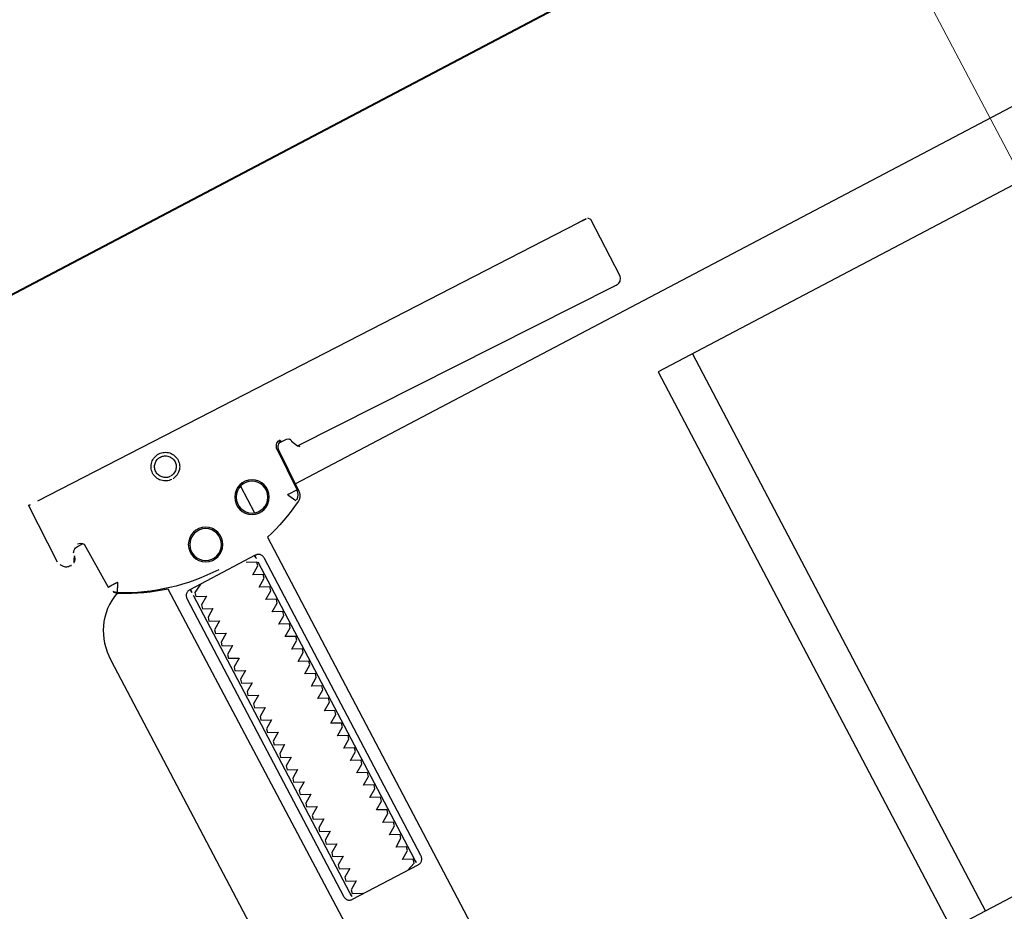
# Model space of a CAD drawing. Header units: metres. Extents: x 7408630 to 7411134, y 5569633 to 5570339.
# Tile 211 of 256: x 7410507.119 to 7410507.26, y 5569911.256 to 5569911.383. Entities that reach past the tile are written whole.
import ezdxf
from ezdxf.enums import TextEntityAlignment as Align

# ---------------------------------------------------------------- set-up
doc = ezdxf.new("R2010")
doc.units = ezdxf.units.M
doc.header["$MEASUREMENT"] = 0
doc.linetypes.add('HIDDEN', pattern=[9.524999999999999, 6.35, -3.175])
doc.layers.add('0-wypos-sanitarne', color=1, linetype='Continuous')
for name, color, linetype, lineweight in [('Istn-cienka', 4, 'Continuous', 9), ('OPIS POM NOWE', 140, 'Continuous', 5), ('Opis_pom', 9, 'Continuous', 18), ('Sciany', 2, 'Continuous', 40)]:
    doc.layers.add(name, color=color, linetype=linetype, lineweight=lineweight)
doc.styles.add('ARIAL', font='tahoma.ttf')

# ---------------------------------------------------------------- blocks, each defined once
blk = doc.blocks.new('99400_TOP')
for points in [[(0.1642372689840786, 0.1559621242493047), (0.1632736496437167, 0.1559528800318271), (0.1630435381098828, 0.1559236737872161), (0.162826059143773, 0.1558421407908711), (0.1626241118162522, 0.1557064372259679), (0.1626483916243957, 0.1557497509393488), (0.1625865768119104, 0.1555515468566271), (0.1625669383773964, 0.1553450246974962, -0.1574318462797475), (0.1623839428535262, 0.1547584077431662), (0.1621006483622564, 0.1543570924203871, -0.241147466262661), (0.1612932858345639, 0.1539338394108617), (0.1115022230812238, 0.1534561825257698), (0.1113368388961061, 0.1534548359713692), (0.1111889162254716, 0.1534541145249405), (0.1110723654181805, 0.1534541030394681), (0.1109378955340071, 0.1534570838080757), (0.1107790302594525, 0.1534793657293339), (0.1106189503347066, 0.1535293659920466), (0.1104692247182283, 0.1536054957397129), (0.1103339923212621, 0.1537060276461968), (0.1102177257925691, 0.1538274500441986), (0.1101232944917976, 0.1539670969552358), (0.1100537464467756, 0.1541201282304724), (0.1100107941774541, 0.1542831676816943), (0.1099957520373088, 0.1544504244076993), (0.1099484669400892, 0.163445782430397), (0.1102251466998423, 0.1638377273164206)], [(0.196474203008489, 0.156581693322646), (0.1962610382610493, 0.1565562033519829), (0.1960458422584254, 0.1564806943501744), (0.1958501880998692, 0.1563513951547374), (0.1956574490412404, 0.1561404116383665, 0.1322312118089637), (0.1955147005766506, 0.1556406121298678), (0.1954635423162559, 0.1490875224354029)], [(0.197680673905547, 0.1552832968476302, 0.4153364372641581), (0.1986940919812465, 0.1542930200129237)], [(0.1988485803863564, 0.1542954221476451), (0.1989777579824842, 0.1542984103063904), (0.1991257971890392, 0.1543104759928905), (0.1992680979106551, 0.1543424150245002), (0.1994052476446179, 0.1543952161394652), (0.1995335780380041, 0.1544676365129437), (0.1996495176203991, 0.1545579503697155), (0.1997513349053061, 0.1546646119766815), (0.2000730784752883, 0.1551156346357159, 0.1584813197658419), (0.2002560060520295, 0.1557062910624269)], [(0.180312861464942, 0.1439259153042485, 0.1257130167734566), (0.1946644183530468, 0.1477392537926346, 0.1214387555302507), (0.1951890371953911, 0.1482294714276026, -0.2621187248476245), (0.2000015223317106, 0.1396802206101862), (0.2000015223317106, 0.05968022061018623, -0.414213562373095), (0.1900015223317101, 0.04968022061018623), (0.187516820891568, 0.04968022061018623, 0.405518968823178), (0.1880019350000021, 0.05017999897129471), (0.1880019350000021, 0.05087999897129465, 0.414213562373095), (0.1875019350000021, 0.05137999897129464), (0.1725019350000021, 0.05137999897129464, 0.414213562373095), (0.1720019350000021, 0.05087999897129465), (0.1720019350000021, 0.05017999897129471, 0.4055189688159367), (0.1724870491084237, 0.04968022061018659, 0.001664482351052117), (0.1599349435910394, 0.04967999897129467)], [(0.1720018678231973, 0.07231715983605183), (0.1720018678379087, 0.06851732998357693, 0.4142135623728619), (0.1722018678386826, 0.06831732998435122), (0.1846190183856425, 0.0683173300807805), (0.1878018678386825, 0.06831733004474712, 0.4142135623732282), (0.1880018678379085, 0.06851733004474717), (0.1880018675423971, 0.1448466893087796), (0.1888489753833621, 0.145098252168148), (0.1896882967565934, 0.145374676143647), (0.1905190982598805, 0.1456757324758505), (0.1913406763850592, 0.146001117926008), (0.1921523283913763, 0.1463505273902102), (0.1929533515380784, 0.1467236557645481), (0.1937430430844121, 0.1471201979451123), (0.1945592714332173, 0.1475620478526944), (0.1946451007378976, 0.1476168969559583), (0.1947280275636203, 0.1476784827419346), (0.1948076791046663, 0.1477465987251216), (0.1948833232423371, 0.1478211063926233), (0.1949541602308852, 0.1479015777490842), (0.1950189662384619, 0.1479867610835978)], [(0.1764747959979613, 0.09331733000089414, 0.1828355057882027), (0.17636514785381, 0.09340682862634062), (0.1751477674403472, 0.09381415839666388, 0.05005514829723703), (0.175001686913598, 0.09407570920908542), (0.1750016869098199, 0.094358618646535, 0.05005512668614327), (0.1751477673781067, 0.09462016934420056), (0.1763651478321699, 0.09502749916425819, 0.7198969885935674), (0.176365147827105, 0.09540682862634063), (0.1751477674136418, 0.09581415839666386, 0.05005514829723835), (0.1750016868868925, 0.09607570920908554), (0.1750016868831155, 0.09635861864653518, 0.05005512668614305), (0.1751477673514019, 0.09662016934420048), (0.1763651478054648, 0.09702749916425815, 0.7198969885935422), (0.1763651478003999, 0.0974068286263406), (0.1751477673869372, 0.09781415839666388, 0.05005514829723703), (0.1750016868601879, 0.09807570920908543), (0.1750016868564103, 0.098358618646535, 0.05005512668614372), (0.1751477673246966, 0.09862016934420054), (0.1763651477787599, 0.09902749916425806, 0.7198969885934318), (0.1763651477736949, 0.09940682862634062), (0.1751477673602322, 0.09981415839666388, 0.05005514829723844), (0.1750016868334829, 0.1000757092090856), (0.1750016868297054, 0.1003586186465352, 0.05005512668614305), (0.1751477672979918, 0.1006201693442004), (0.1763651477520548, 0.1010274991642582, 0.7198969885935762), (0.1763651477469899, 0.1014068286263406), (0.1751477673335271, 0.1018141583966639, 0.05005514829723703), (0.1750016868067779, 0.1020757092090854), (0.1750016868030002, 0.102358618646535, 0.05005512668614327), (0.175147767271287, 0.1026201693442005), (0.1763651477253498, 0.1030274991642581, 0.7198969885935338), (0.1763651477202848, 0.1034068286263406), (0.1751477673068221, 0.1038141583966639, 0.05005514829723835), (0.1750016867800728, 0.1040757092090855), (0.1750016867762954, 0.1043586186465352, 0.05005512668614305), (0.1751477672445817, 0.1046201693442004), (0.1763651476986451, 0.1050274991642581, 0.7198969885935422), (0.1763651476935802, 0.1054068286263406), (0.175147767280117, 0.1058141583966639, 0.05005514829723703), (0.1750016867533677, 0.1060757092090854), (0.1750016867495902, 0.106358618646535, 0.05005512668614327), (0.1751477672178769, 0.1066201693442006), (0.1763651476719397, 0.1070274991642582, 0.7198969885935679), (0.1763651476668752, 0.1074068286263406), (0.175147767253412, 0.1078141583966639, 0.05005514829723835), (0.1750016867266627, 0.1080757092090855), (0.1750016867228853, 0.1083586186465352, 0.05005512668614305), (0.1751477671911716, 0.1086201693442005), (0.1763651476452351, 0.1090274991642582, 0.7198969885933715), (0.1763651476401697, 0.1094068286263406), (0.1751477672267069, 0.1098141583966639, 0.05005514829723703), (0.1750016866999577, 0.1100757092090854), (0.1750016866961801, 0.110358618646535, 0.05005512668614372), (0.1751477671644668, 0.1106201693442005), (0.1763651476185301, 0.1110274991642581, 0.7198969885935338), (0.1763651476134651, 0.1114068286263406), (0.1751477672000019, 0.1118141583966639, 0.05005514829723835), (0.1750016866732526, 0.1120757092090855), (0.1750016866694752, 0.1123586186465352, 0.05005512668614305), (0.175147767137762, 0.1126201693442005), (0.1763651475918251, 0.1130274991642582, 0.7198969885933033), (0.1763651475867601, 0.1134068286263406), (0.1751477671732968, 0.1138141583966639, 0.05005514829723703), (0.1750016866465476, 0.1140757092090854), (0.17500168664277, 0.114358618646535, 0.05005512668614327), (0.1751477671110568, 0.1146201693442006), (0.17636514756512, 0.1150274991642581, 0.7198969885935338), (0.176365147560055, 0.1154068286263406), (0.1751477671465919, 0.1158141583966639, 0.05005514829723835), (0.1750016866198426, 0.1160757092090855), (0.1750016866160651, 0.1163586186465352, 0.05005512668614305), (0.175147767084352, 0.1166201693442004), (0.1763651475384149, 0.1170274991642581, 0.7198969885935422), (0.17636514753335, 0.1174068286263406), (0.1751477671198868, 0.1178141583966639, 0.05005514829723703), (0.1750016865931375, 0.1180757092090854), (0.1750016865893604, 0.118358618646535, 0.05005512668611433), (0.175147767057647, 0.1186201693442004), (0.1763651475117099, 0.1190274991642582, 0.7198969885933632), (0.1763651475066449, 0.1194068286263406), (0.1751477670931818, 0.1198141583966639, 0.05005514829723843), (0.1750016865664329, 0.1200757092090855), (0.175001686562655, 0.1203586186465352, 0.05005512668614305), (0.1751477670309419, 0.1206201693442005), (0.1763651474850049, 0.1210274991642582, 0.7198969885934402), (0.1763651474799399, 0.1214068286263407), (0.1751477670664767, 0.1218141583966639, 0.05005514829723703), (0.1750016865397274, 0.1220757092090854), (0.1750016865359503, 0.122358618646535, 0.05005512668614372), (0.1751477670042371, 0.1226201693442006), (0.1763651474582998, 0.1230274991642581, 0.7198969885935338), (0.1763651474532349, 0.1234068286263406), (0.1751477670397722, 0.1238141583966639, 0.05005514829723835), (0.1750016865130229, 0.1240757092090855), (0.1750016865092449, 0.1243586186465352, 0.05005512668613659), (0.1751477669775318, 0.1246201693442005), (0.1763651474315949, 0.1250274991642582, 0.7198969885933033), (0.1763651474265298, 0.1254068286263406), (0.1751477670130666, 0.125814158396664, 0.05005514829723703), (0.1750016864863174, 0.1260757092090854), (0.1750016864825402, 0.126358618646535, 0.05005512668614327), (0.175147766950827, 0.1266201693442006), (0.1763651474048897, 0.1270274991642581, 0.7198969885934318), (0.1763651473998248, 0.1274068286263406), (0.1751477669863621, 0.127814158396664, 0.05005514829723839), (0.1750016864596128, 0.1280757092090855), (0.1750016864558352, 0.1283586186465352, 0.050055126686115), (0.1751477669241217, 0.1286201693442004), (0.1763651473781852, 0.1290274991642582, 0.719896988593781), (0.1763651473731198, 0.1294068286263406), (0.175147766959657, 0.129814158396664, 0.05005514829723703), (0.1750016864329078, 0.1300757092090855), (0.1750016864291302, 0.130358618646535, 0.05005512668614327), (0.1751477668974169, 0.1306201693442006), (0.1763651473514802, 0.1310274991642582, 0.7198969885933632), (0.1763651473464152, 0.1314068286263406), (0.1751477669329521, 0.131814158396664, 0.05005514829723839), (0.1750016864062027, 0.1320757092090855), (0.1750016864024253, 0.1323586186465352, 0.05005512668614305), (0.1751477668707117, 0.1326201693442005), (0.176365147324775, 0.1330274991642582, 0.7198969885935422), (0.1763651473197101, 0.1334068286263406), (0.1751477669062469, 0.1338141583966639, 0.05005514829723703), (0.1750016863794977, 0.1340757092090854), (0.1750016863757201, 0.134358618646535, 0.05005512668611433), (0.1751477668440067, 0.1346201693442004), (0.1763651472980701, 0.1350274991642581, 0.7198969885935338), (0.1763651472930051, 0.1354068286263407), (0.175147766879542, 0.1358141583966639, 0.05005514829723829), (0.1750016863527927, 0.1360757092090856), (0.1750016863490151, 0.1363586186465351, 0.05005512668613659), (0.1751477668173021, 0.1366201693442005), (0.176365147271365, 0.1370274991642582, 0.7198969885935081), (0.1763651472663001, 0.1374068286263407), (0.1751477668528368, 0.1378141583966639, 0.05005514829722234), (0.1750016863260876, 0.1380757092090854), (0.17500168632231, 0.138358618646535, 0.05005512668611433), (0.1751477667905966, 0.1386201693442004), (0.17636514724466, 0.1390274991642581, 0.7198969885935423), (0.1763651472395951, 0.1394068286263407), (0.1751477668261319, 0.1398141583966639, 0.05005514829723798), (0.1750016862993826, 0.1400757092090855), (0.1750016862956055, 0.1403586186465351, 0.05005512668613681), (0.175147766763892, 0.1406201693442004), (0.1763651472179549, 0.1410274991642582, 0.7198969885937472), (0.17636514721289, 0.1414068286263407), (0.1751477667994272, 0.1418141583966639, 0.05005514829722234), (0.1750016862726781, 0.1420757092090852), (0.1750016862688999, 0.1423586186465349, 0.05005512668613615), (0.1751477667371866, 0.1426201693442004), (0.1763651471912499, 0.1430274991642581, 0.4745941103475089), (0.1764747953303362, 0.1433173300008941)], [(0.1835285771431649, 0.143317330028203, 0.4745939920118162), (0.1836382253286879, 0.1430274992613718), (0.1848556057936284, 0.1426201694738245, 0.0500551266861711), (0.1850016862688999, 0.1423586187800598), (0.1850016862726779, 0.1420757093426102, 0.05005514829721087), (0.1848556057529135, 0.1418141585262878), (0.183638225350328, 0.1414068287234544, 0.7198969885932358), (0.183638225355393, 0.1410274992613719), (0.1848556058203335, 0.1406201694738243, 0.05005512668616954), (0.1850016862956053, 0.14035861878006), (0.1850016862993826, 0.1400757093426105, 0.05005514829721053), (0.1848556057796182, 0.1398141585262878), (0.1836382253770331, 0.1394068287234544, 0.7198969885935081), (0.183638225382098, 0.1390274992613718), (0.1848556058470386, 0.1386201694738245, 0.05005512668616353), (0.18500168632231, 0.1383586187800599), (0.1850016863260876, 0.1380757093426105, 0.05005514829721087), (0.1848556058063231, 0.1378141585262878), (0.1836382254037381, 0.1374068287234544, 0.7198969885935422), (0.1836382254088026, 0.1370274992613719), (0.1848556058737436, 0.1366201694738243, 0.05005512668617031), (0.1850016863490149, 0.1363586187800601), (0.1850016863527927, 0.1360757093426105, 0.05005514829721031), (0.1848556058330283, 0.1358141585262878), (0.1836382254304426, 0.1354068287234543, 0.7198969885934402), (0.1836382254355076, 0.1350274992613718), (0.1848556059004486, 0.1346201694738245, 0.05005512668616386), (0.1850016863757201, 0.1343586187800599), (0.1850016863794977, 0.1340757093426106, 0.05005514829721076), (0.1848556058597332, 0.1338141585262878), (0.1836382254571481, 0.1334068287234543, 0.7198969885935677), (0.1836382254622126, 0.1330274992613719), (0.1848556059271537, 0.1326201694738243, 0.05005512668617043), (0.185001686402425, 0.1323586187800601), (0.1850016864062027, 0.1320757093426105, 0.05005514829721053), (0.1848556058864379, 0.1318141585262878), (0.1836382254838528, 0.1314068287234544, 0.7198969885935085), (0.1836382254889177, 0.1310274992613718), (0.1848556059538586, 0.1306201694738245, 0.05005512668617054), (0.1850016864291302, 0.13035861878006), (0.1850016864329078, 0.1300757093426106, 0.05005514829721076), (0.1848556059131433, 0.1298141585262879), (0.1836382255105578, 0.1294068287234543, 0.7198969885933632), (0.1836382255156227, 0.1290274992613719), (0.1848556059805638, 0.1286201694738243, 0.05005512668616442), (0.1850016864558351, 0.1283586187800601), (0.1850016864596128, 0.1280757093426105, 0.05005514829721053), (0.184855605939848, 0.1278141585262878), (0.1836382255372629, 0.1274068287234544, 0.7198969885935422), (0.1836382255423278, 0.1270274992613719), (0.1848556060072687, 0.1266201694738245, 0.05005512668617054), (0.1850016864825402, 0.12635861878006), (0.1850016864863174, 0.1260757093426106, 0.05005514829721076), (0.1848556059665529, 0.125814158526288), (0.1836382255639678, 0.1254068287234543, 0.7198969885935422), (0.1836382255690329, 0.1250274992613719), (0.1848556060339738, 0.1246201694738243, 0.05005512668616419), (0.1850016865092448, 0.1243586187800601), (0.1850016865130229, 0.1240757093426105, 0.05005514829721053), (0.184855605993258, 0.1238141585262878), (0.183638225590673, 0.1234068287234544, 0.7198969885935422), (0.1836382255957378, 0.1230274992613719), (0.1848556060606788, 0.1226201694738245, 0.05005512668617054), (0.1850016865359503, 0.12235861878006), (0.1850016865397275, 0.1220757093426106, 0.05005514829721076), (0.184855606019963, 0.1218141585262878), (0.1836382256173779, 0.1214068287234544, 0.7198969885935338), (0.1836382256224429, 0.1210274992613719), (0.1848556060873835, 0.1206201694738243, 0.05005512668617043), (0.1850016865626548, 0.12035861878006), (0.185001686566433, 0.1200757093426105, 0.05005514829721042), (0.1848556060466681, 0.1198141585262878), (0.1836382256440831, 0.1194068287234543, 0.7198969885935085), (0.1836382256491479, 0.1190274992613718), (0.1848556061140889, 0.1186201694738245, 0.05005512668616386), (0.1850016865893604, 0.11835861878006), (0.1850016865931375, 0.1180757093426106, 0.05005514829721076), (0.184855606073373, 0.1178141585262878), (0.183638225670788, 0.1174068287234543, 0.7198969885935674), (0.183638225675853, 0.1170274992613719), (0.1848556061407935, 0.1166201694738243, 0.05005512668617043), (0.1850016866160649, 0.11635861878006), (0.1850016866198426, 0.1160757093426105, 0.05005514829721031), (0.1848556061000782, 0.1158141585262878), (0.1836382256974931, 0.1154068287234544, 0.7198969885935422), (0.183638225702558, 0.1150274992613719), (0.1848556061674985, 0.1146201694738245, 0.05005512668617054), (0.18500168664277, 0.11435861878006), (0.1850016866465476, 0.1140757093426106, 0.05005514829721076), (0.1848556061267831, 0.1138141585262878), (0.1836382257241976, 0.1134068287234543, 0.7198969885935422), (0.1836382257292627, 0.1130274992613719), (0.1848556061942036, 0.1126201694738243, 0.05005512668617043), (0.1850016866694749, 0.1123586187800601), (0.1850016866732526, 0.1120757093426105, 0.05005514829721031), (0.1848556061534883, 0.1118141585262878), (0.1836382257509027, 0.1114068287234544, 0.7198969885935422), (0.1836382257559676, 0.1110274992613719), (0.1848556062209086, 0.1106201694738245, 0.05005512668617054), (0.1850016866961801, 0.11035861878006), (0.1850016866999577, 0.1100757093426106, 0.05005514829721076), (0.1848556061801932, 0.1098141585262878), (0.1836382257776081, 0.1094068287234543, 0.7198969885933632), (0.1836382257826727, 0.1090274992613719), (0.1848556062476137, 0.1086201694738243, 0.05005512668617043), (0.185001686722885, 0.1083586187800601), (0.1850016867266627, 0.1080757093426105, 0.05005514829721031), (0.1848556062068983, 0.1078141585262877), (0.1836382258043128, 0.1074068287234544, 0.7198969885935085), (0.1836382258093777, 0.1070274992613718), (0.1848556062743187, 0.1066201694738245, 0.05005512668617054), (0.1850016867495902, 0.10635861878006), (0.1850016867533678, 0.1060757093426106, 0.05005514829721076), (0.1848556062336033, 0.1058141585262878), (0.1836382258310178, 0.1054068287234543, 0.7198969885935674), (0.1836382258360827, 0.1050274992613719), (0.1848556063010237, 0.1046201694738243, 0.05005512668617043), (0.1850016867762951, 0.1043586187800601), (0.1850016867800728, 0.1040757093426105, 0.05005514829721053), (0.1848556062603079, 0.1038141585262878), (0.1836382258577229, 0.1034068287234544, 0.7198969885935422), (0.1836382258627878, 0.1030274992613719), (0.1848556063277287, 0.1026201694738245, 0.05005512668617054), (0.1850016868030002, 0.10235861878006), (0.1850016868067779, 0.1020757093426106, 0.05005514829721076), (0.1848556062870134, 0.1018141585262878), (0.1836382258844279, 0.1014068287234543, 0.7198969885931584), (0.1836382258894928, 0.1010274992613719), (0.1848556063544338, 0.1006201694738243, 0.05005512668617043), (0.1850016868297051, 0.1003586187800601), (0.1850016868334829, 0.1000757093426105, 0.05005514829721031), (0.184855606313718, 0.09981415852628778), (0.1836382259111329, 0.09940682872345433, 0.7198969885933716), (0.1836382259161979, 0.09902749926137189), (0.1848556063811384, 0.0986201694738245, 0.05005512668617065), (0.1850016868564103, 0.09835861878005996), (0.1850016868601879, 0.09807570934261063, 0.05005514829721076), (0.1848556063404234, 0.09781415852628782), (0.183638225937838, 0.0974068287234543, 0.7198969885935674), (0.1836382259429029, 0.0970274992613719), (0.1848556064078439, 0.09662016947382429, 0.05005512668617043), (0.1850016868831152, 0.09635861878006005), (0.1850016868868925, 0.0960757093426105, 0.05005514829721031), (0.1848556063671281, 0.09581415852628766), (0.183638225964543, 0.09540682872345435, 0.7198969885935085), (0.1836382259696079, 0.09502749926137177), (0.1848556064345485, 0.09462016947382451, 0.05005512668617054), (0.1850016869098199, 0.09435861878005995), (0.185001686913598, 0.09407570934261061, 0.05005514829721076), (0.1848556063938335, 0.09381415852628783), (0.183638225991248, 0.0934068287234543, 0.1828356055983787), (0.18352857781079, 0.0933173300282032)]]:
    blk.add_lwpolyline(points, format="xyb")
for points in [[(0.1986390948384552, 0.1646989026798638), (0.1117342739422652, 0.1638652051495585)], [(0.2001297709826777, 0.1647002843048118), (0.2002560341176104, 0.1557064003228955)], [(0.1638577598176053, 0.1560678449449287), (0.1640908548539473, 0.1560227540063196), (0.1642507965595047, 0.1559550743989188), (0.1643976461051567, 0.1558597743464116), (0.1645262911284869, 0.1557396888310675), (0.1646315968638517, 0.1555991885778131), (0.1647109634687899, 0.1554420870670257), (0.1647613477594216, 0.1552737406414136), (0.164781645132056, 0.1550990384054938), (0.1649597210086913, 0.1485351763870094), (0.1649680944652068, 0.1484212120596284), (0.1649829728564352, 0.1483207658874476), (0.1650050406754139, 0.1482196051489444), (0.1650340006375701, 0.1481203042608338), (0.1650696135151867, 0.1480235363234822), (0.1651117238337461, 0.1479295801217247), (0.1651601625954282, 0.1478387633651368), (0.1652147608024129, 0.1477514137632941), (0.1652753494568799, 0.1476678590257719), (0.1653464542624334, 0.1475832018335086), (0.1654215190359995, 0.1475059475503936), (0.1655005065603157, 0.1474354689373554), (0.1655838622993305, 0.1473711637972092), (0.165670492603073, 0.1473133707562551), (0.165759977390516, 0.1472622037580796), (0.1665076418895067, 0.1468765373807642), (0.1672658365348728, 0.146512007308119), (0.1680339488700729, 0.1461688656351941), (0.1688113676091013, 0.1458473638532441), (0.1695974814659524, 0.1455477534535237), (0.1703916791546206, 0.1452702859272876), (0.1711933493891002, 0.1450152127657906), (0.1720018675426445, 0.1447827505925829), (0.1720018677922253, 0.08031715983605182)], [(0.1650997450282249, 0.1487050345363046), (0.1649208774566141, 0.1552963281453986), (0.1649013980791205, 0.1554669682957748), (0.1648532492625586, 0.1556317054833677), (0.1647773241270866, 0.15578592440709), (0.1646764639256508, 0.1559247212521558), (0.1645529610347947, 0.1560443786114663), (0.1644112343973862, 0.1561409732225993), (0.1642545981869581, 0.1562120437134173), (0.1640886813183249, 0.1562551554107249), (0.1639117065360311, 0.1562693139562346)], [(0.1975719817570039, 0.155726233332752), (0.1974890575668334, 0.1558612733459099), (0.1973859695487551, 0.1559816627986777), (0.1972651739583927, 0.1560843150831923), (0.197129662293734, 0.1561666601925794), (0.1969828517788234, 0.1562261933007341), (0.1968283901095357, 0.1562621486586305), (0.1966708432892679, 0.1562732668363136), (0.1957709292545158, 0.1562646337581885)], [(0.1720018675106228, 0.1530538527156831), (0.1720018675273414, 0.1487354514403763)], [(0.1649285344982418, 0.1496802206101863), (-0.1647679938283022, 0.1496802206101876)], [(0.1748331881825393, 0.1423173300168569), (0.1748331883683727, 0.0943173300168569)], [(0.185232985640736, 0.09431733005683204), (0.1852329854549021, 0.1423173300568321)], [(-0.1184726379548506, 0.0496799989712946), (-0.1184726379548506, 0.1396802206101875), (0.1115273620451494, 0.1396802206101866), (0.1115273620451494, 0.0496799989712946)], [(0.1060236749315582, 0.1396802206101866), (0.1060236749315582, 0.0496799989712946)], [(-0.159998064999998, 0.0466799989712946), (-0.159998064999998, 0.04967999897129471), (0.1600019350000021, 0.04967999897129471), (0.1600019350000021, 0.04667999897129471)]]:
    blk.add_lwpolyline(points)
for points in [[(0.1802429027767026, 0.1584770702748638), (0.1804434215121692, 0.1584888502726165), (0.1806418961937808, 0.1585202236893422), (0.1808364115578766, 0.158570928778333), (0.1810251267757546, 0.1586405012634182), (0.1812060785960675, 0.1587282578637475), (0.1813772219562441, 0.1588331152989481), (0.1815372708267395, 0.1589541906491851), (0.1816849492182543, 0.1590906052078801), (0.1818185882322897, 0.1592409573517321), (0.1819366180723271, 0.1594033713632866), (0.1820381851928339, 0.1595765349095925), (0.1821224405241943, 0.1597591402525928), (0.1821883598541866, 0.1599491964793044), (0.1822352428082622, 0.1601444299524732), (0.1822628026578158, 0.1603432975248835), (0.1822707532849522, 0.1605442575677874), (0.1822589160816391, 0.1607450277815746), (0.1822275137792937, 0.1609433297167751), (0.1821768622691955, 0.1611376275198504), (0.182107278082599, 0.1613263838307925), (0.1820195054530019, 0.161507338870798), (0.1819146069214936, 0.1616785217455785), (0.1817934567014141, 0.1618386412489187), (0.1816569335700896, 0.1619864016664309), (0.1815066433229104, 0.1621199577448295), (0.1813442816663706, 0.1622379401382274), (0.181171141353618, 0.1623394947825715), (0.1809885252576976, 0.1624237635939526), (0.1807984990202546, 0.1624897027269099), (0.180603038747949, 0.1625366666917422), (0.1804039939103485, 0.1625642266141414), (0.1802032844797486, 0.1625721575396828), (0.1800027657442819, 0.1625603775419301), (0.1798042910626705, 0.1625290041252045), (0.1796097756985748, 0.1624782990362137), (0.1794210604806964, 0.1624087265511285), (0.1792401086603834, 0.1623209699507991), (0.1790689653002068, 0.1622161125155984), (0.1789089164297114, 0.1620950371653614), (0.1787612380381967, 0.1619586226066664), (0.1786275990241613, 0.1618082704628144), (0.178509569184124, 0.1616458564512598), (0.1784080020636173, 0.161472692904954), (0.1783237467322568, 0.1612900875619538), (0.1782578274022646, 0.1611000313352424), (0.178210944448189, 0.1609047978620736), (0.1781833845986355, 0.1607059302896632), (0.178175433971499, 0.1605049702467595), (0.178187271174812, 0.1603042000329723), (0.1782186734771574, 0.1601058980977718), (0.1782693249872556, 0.1599116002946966), (0.178338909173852, 0.1597228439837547), (0.1784266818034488, 0.1595418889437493), (0.178531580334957, 0.159370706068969), (0.1786527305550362, 0.1592105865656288), (0.1787892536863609, 0.1590628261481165), (0.1789395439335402, 0.1589292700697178), (0.17910190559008, 0.1588112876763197), (0.1792750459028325, 0.1587097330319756), (0.1794576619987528, 0.1586254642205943), (0.1796476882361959, 0.1585595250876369), (0.1798431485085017, 0.1585125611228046), (0.1800421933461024, 0.1584850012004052)], [(0.1802350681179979, 0.1589683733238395), (0.1803868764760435, 0.1589772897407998), (0.1805368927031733, 0.1590009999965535), (0.180684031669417, 0.1590393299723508), (0.1808267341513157, 0.1590919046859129), (0.1809634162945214, 0.1591581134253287), (0.1810930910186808, 0.1592374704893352), (0.1812144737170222, 0.1593292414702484), (0.1813262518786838, 0.1594324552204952), (0.1814273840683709, 0.159546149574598), (0.1815168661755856, 0.1596691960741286), (0.181593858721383, 0.1598004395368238), (0.1816576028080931, 0.1599385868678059), (0.1817074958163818, 0.1600823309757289), (0.1817430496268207, 0.1602302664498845), (0.181763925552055, 0.160380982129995), (0.1817699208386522, 0.160533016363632), (0.1817609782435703, 0.1606849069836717), (0.1817371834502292, 0.1608351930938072), (0.1816987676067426, 0.1609824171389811), (0.1816460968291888, 0.1611251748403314), (0.1815796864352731, 0.1612620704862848), (0.1815001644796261, 0.1613918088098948), (0.1814083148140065, 0.1615131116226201), (0.1813049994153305, 0.1616248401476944), (0.1811912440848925, 0.1617258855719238), (0.1810681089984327, 0.1618153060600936), (0.1809369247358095, 0.1618921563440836), (0.1807989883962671, 0.161955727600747), (0.180655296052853, 0.1620055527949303), (0.1805074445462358, 0.1620410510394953), (0.1803570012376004, 0.1620618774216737), (0.1802050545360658, 0.1620678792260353), (0.180053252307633, 0.1620589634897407), (0.1799032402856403, 0.1620352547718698), (0.179756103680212, 0.1619969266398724), (0.1796134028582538, 0.1619443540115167), (0.1794767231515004, 0.1618781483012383), (0.1793470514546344, 0.1617987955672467), (0.1792256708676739, 0.1617070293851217), (0.1791138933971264, 0.1616038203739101), (0.1790127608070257, 0.1614901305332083), (0.1789232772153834, 0.1613670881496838), (0.1788462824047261, 0.1612358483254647), (0.178782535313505, 0.1610977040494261), (0.1787326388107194, 0.1609539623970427), (0.1786970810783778, 0.1608060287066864), (0.1786762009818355, 0.1606553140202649), (0.1786702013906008, 0.1605032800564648), (0.1786791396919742, 0.1603513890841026), (0.1787029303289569, 0.1602011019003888), (0.1787413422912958, 0.1600538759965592), (0.1787940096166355, 0.159911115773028), (0.1788604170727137, 0.1597742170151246), (0.1789399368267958, 0.1596444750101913), (0.1790317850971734, 0.1595231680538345), (0.1791351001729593, 0.1594114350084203), (0.1792488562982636, 0.1593103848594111), (0.1793719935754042, 0.1592209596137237), (0.1795031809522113, 0.1591441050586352), (0.1796411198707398, 0.1590805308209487), (0.1797848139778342, 0.1590307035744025), (0.1799326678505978, 0.1589952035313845), (0.1800831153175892, 0.158974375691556)], [(0.1658711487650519, 0.1475357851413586), (0.1658231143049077, 0.1475649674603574), (0.1657737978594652, 0.1475979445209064), (0.1657275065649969, 0.1476313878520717), (0.1656834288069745, 0.147665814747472), (0.1656313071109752, 0.1477101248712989), (0.1655808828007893, 0.147757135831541), (0.1655323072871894, 0.1478068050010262), (0.165485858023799, 0.147858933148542), (0.1654419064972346, 0.1479131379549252), (0.165400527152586, 0.1479693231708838), (0.1653617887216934, 0.1480273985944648), (0.1653257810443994, 0.1480872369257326), (0.1652926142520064, 0.1481486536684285), (0.1652623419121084, 0.1482115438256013), (0.1652350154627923, 0.148275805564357), (0.1652107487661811, 0.1483411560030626), (0.1651896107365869, 0.1484073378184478), (0.1651716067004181, 0.1484742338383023), (0.1651562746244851, 0.1485440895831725), (0.1651458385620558, 0.1486036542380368), (0.1651385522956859, 0.1486586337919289), (0.1651330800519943, 0.1487158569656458), (0.1651296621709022, 0.1487749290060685), (0.1651807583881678, 0.1487944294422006), (0.1664294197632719, 0.1488380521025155), (0.166484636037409, 0.1488405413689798), (0.1665420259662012, 0.1488405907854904), (0.166593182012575, 0.1488598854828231), (0.166641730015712, 0.148834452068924), (0.16661275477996, 0.1487862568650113), (0.1665815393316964, 0.1487398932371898), (0.1665552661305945, 0.1486870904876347), (0.1665255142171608, 0.1486337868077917), (0.1659423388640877, 0.1475444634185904)], [(0.1853307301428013, 0.1433173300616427), (0.185416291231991, 0.1433142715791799), (0.1855026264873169, 0.1433047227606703), (0.1855886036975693, 0.1432881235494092), (0.1856730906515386, 0.143263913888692), (0.1857549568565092, 0.143231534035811), (0.1858332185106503, 0.1431906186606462), (0.1859071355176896, 0.1431412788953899), (0.1859759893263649, 0.1430836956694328), (0.1860390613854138, 0.1430180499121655), (0.1860959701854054, 0.1429439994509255), (0.1861478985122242, 0.1428585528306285), (0.1861932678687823, 0.1427626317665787), (0.1862299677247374, 0.1426579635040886), (0.1862565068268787, 0.1425467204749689), (0.186272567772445, 0.1424320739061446), (0.1862779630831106, 0.1423173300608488), (0.1862779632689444, 0.09431733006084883), (0.1862725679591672, 0.09420258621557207), (0.1862565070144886, 0.09408793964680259), (0.1862299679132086, 0.0939766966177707), (0.186193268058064, 0.09387202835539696), (0.1861478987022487, 0.09377610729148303), (0.1860959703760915, 0.09369066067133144), (0.1860390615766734, 0.09361661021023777), (0.1859759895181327, 0.0935509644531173), (0.1859071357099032, 0.09349338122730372), (0.1858332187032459, 0.09344404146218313), (0.1857549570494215, 0.09340312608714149), (0.1856730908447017, 0.09337074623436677), (0.1855886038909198, 0.0933465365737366), (0.1855026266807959, 0.09332993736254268), (0.185416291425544, 0.09332038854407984), (0.1853307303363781, 0.09331733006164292), (0.1747479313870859, 0.09331733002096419), (0.1746614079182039, 0.09332038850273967), (0.1745740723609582, 0.09332993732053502), (0.1744870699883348, 0.093346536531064), (0.17440154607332, 0.09337074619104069), (0.174318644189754, 0.09340312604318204), (0.1742393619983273, 0.09344404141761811), (0.1741644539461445, 0.09349338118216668), (0.1740946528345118, 0.09355096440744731), (0.1740306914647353, 0.09361661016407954), (0.1739729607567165, 0.09369066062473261), (0.1739202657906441, 0.09377610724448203), (0.1738742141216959, 0.09387202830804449), (0.1738369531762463, 0.09397669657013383), (0.1738100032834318, 0.09408793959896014), (0.1737936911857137, 0.09420258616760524), (0.1737882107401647, 0.09431733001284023), (0.1737882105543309, 0.1423173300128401), (0.1737936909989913, 0.1424320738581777), (0.1738100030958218, 0.1425467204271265), (0.1738369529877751, 0.1426579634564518), (0.1738742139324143, 0.1427626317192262), (0.1739202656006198, 0.1428585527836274), (0.1739729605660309, 0.1429439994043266), (0.1740306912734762, 0.1430180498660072), (0.1740946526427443, 0.1430836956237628), (0.1741644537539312, 0.1431412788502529), (0.1742393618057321, 0.1431906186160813), (0.1743186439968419, 0.1432315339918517), (0.1744015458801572, 0.143263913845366), (0.1744870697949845, 0.1432881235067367), (0.1745740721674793, 0.1433047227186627), (0.1746614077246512, 0.14331427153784), (0.1747479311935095, 0.1433173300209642)]]:
    blk.add_lwpolyline(points, close=True)
blk.add_lwpolyline([(0.1954634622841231, 0.1490808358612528), (0.1954634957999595, 0.1490833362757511), (0.1954635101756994, 0.1490844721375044), (0.1954635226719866, 0.1490855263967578), (0.1954635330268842, 0.1490864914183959), (0.1954635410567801, 0.1490873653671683), (0.1954635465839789, 0.1490881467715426), (0.195463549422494, 0.1490888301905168), (0.1954635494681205, 0.1490894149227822), (0.1954635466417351, 0.1490899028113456), (0.1954635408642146, 0.1490902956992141), (0.1954635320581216, 0.1490905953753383), (0.1954635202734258, 0.1490908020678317), (0.1954634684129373, 0.1490909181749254), (0.1954634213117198, 0.1490906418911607), (0.1954633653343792, 0.1490901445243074), (0.1954633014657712, 0.1490894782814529), (0.1954632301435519, 0.1490886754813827), (0.1954631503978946, 0.149087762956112), (0.1954630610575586, 0.1490867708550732), (0.1954628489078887, 0.1490846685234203), (0.1954625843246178, 0.1490826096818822), (0.1954624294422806, 0.1490816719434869), (0.1954622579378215, 0.1490808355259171), (0.1954620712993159, 0.1490801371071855), (0.1954618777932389, 0.1490796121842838), (0.1954616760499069, 0.1490792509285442), (0.1954614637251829, 0.1490790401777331), (0.1954612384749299, 0.1490789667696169), (0.1954609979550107, 0.1490790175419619), (0.1954607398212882, 0.1490791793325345), (0.1954604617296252, 0.1490794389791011), (0.1954598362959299, 0.1490801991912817), (0.1954591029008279, 0.1490811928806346), (0.1954582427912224, 0.1490823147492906), (0.1954572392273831, 0.1490834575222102), (0.1954561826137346, 0.1490844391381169), (0.1954551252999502, 0.1490852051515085), (0.1954540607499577, 0.149085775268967), (0.1954529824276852, 0.1490861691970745), (0.1954518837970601, 0.1490864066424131), (0.1954507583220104, 0.1490865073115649), (0.195449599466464, 0.149086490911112), (0.1954484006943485, 0.1490863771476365), (0.195447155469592, 0.1490861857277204), (0.1954458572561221, 0.149085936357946), (0.1954430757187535, 0.1490853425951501), (0.1954415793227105, 0.1490850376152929), (0.1954400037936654, 0.1490847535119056), (0.1954383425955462, 0.1490845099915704), (0.1954365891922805, 0.1490843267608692), (0.1954346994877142, 0.1490842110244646), (0.1954325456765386, 0.1490841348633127), (0.1954313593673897, 0.1490841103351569), (0.1954300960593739, 0.1490840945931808), (0.1954287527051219, 0.1490840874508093), (0.195427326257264, 0.1490840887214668), (0.1954258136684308, 0.1490840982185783), (0.1954242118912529, 0.1490841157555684), (0.1954225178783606, 0.1490841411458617), (0.1954207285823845, 0.1490841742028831), (0.1954188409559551, 0.1490842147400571), (0.1954168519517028, 0.1490842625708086), (0.1954147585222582, 0.1490843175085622), (0.1954125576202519, 0.1490843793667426), (0.1954102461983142, 0.1490844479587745), (0.1954078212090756, 0.1490845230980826), (0.1954052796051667, 0.1490846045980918), (0.195402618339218, 0.1490846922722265), (0.1953998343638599, 0.1490847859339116), (0.195396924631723, 0.1490848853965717), (0.1953938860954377, 0.1490849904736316), (0.1953907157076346, 0.149085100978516), (0.1953766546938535, 0.1490855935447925), (0.1953727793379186, 0.1490857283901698), (0.1953687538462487, 0.1490858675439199), (0.1953645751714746, 0.1490860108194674), (0.1953602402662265, 0.149086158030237), (0.195355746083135, 0.1490863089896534), (0.1953510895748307, 0.1490864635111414), (0.1953462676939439, 0.1490866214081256), (0.1953412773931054, 0.1490867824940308), (0.1953361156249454, 0.1490869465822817), (0.1953307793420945, 0.1490871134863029), (0.1953252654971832, 0.1490872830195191), (0.195319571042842, 0.1490874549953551), (0.1953136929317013, 0.1490876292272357), (0.1953076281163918, 0.1490878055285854), (0.1953013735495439, 0.149087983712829), (0.1952949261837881, 0.1490881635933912), (0.1952882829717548, 0.1490883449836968), (0.1952814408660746, 0.1490885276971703), (0.195274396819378, 0.1490887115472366), (0.1952671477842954, 0.1490888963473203), (0.1952596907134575, 0.1490890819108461), (0.1952520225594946, 0.1490892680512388), (0.1952441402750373, 0.149089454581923), (0.195236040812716, 0.1490896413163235), (0.1952277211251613, 0.1490898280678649), (0.1952191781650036, 0.149090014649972), (0.1952104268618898, 0.1490902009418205), (0.1952015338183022, 0.1490903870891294), (0.1951925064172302, 0.1490905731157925), (0.1951833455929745, 0.1490907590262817), (0.1951740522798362, 0.1490909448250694), (0.1951646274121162, 0.1490911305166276), (0.1951550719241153, 0.1490913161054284), (0.1951453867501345, 0.149091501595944), (0.1951355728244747, 0.1490916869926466), (0.1951256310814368, 0.1490918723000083), (0.1951155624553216, 0.1490920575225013), (0.1951053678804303, 0.1490922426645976), (0.1950950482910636, 0.1490924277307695), (0.1950846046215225, 0.1490926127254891), (0.1950740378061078, 0.1490927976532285), (0.1950633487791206, 0.1490929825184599), (0.1950525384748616, 0.1490931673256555), (0.1950416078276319, 0.1490933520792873), (0.1950305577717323, 0.1490935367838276), (0.1950193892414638, 0.1490937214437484), (0.1950081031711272, 0.1490939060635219), (0.1949967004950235, 0.1490940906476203), (0.1949851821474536, 0.1490942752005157), (0.1949735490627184, 0.1490944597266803), (0.1949618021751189, 0.1490946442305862), (0.1949499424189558, 0.1490948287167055), (0.1949379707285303, 0.1490950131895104), (0.194925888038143, 0.1490951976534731), (0.1949136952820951, 0.1490953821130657), (0.1949013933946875, 0.1490955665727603), (0.1948889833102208, 0.1490957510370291), (0.1948764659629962, 0.1490959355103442), (0.1948638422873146, 0.1490961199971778), (0.1948511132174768, 0.149096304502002), (0.1948382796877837, 0.149096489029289), (0.1948253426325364, 0.1490966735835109), (0.1948123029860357, 0.1490968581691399), (0.1946931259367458, 0.1490985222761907), (0.1946400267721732, 0.1490992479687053), (0.1945870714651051, 0.1490999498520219), (0.1945606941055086, 0.1491002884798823), (0.1945344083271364, 0.1491006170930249), (0.1945082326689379, 0.1491009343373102), (0.1944821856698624, 0.1491012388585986), (0.1944562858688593, 0.1491015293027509), (0.194430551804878, 0.1491018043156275), (0.1944050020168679, 0.149102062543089), (0.1943796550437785, 0.1491023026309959), (0.194354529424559, 0.1491025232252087), (0.1943296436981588, 0.1491027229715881), (0.1943050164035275, 0.1491029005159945), (0.1942806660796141, 0.1491030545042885), (0.1942686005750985, 0.1491031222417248), (0.1942566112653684, 0.1491031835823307), (0.1942327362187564, 0.1491032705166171), (0.194220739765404, 0.1491033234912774), (0.1942086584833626, 0.1491034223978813), (0.1941964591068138, 0.1491035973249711), (0.1941841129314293, 0.1491038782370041), (0.1941780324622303, 0.1491040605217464), (0.1941721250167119, 0.1491042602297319), (0.1941663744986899, 0.1491044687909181), (0.19416076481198, 0.1491046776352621), (0.1941552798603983, 0.1491048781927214), (0.1941499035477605, 0.1491050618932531), (0.1941446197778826, 0.1491052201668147), (0.1941394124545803, 0.1491053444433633), (0.1941342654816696, 0.1491054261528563), (0.1941292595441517, 0.1491054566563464), (0.1941245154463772, 0.1491054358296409), (0.1941200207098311, 0.1491053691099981), (0.1941157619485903, 0.1491052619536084), (0.194111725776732, 0.1491051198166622), (0.1941078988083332, 0.14910494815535), (0.1941042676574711, 0.1491047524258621), (0.1941008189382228, 0.149104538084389), (0.1940975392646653, 0.1491043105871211), (0.1940944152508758, 0.1491040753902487), (0.1940914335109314, 0.1491038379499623), (0.1940885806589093, 0.1491036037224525), (0.1940858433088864, 0.1491033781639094), (0.19408320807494, 0.1491031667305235), (0.194080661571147, 0.1491029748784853), (0.1940757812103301, 0.1491026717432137), (0.1940710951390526, 0.1491025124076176), (0.1940664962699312, 0.1491025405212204), (0.1940618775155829, 0.1491027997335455), (0.1940595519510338, 0.1491030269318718), (0.1940573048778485, 0.1491033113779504), (0.1940551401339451, 0.1491036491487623), (0.1940530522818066, 0.1491040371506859), (0.1940510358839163, 0.1491044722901), (0.1940490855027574, 0.1491049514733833), (0.194045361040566, 0.149106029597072), (0.1940418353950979, 0.1491072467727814), (0.1940384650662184, 0.1491085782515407), (0.1940352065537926, 0.1491099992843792), (0.1940320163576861, 0.1491114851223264), (0.1940256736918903, 0.1491145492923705), (0.1940224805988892, 0.1491160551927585), (0.1940192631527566, 0.1491174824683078), (0.1940160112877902, 0.1491187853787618), (0.1940127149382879, 0.1491199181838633), (0.1940093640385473, 0.1491208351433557), (0.1940059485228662, 0.1491214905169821), (0.1940042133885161, 0.1491217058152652), (0.1940024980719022, 0.1491218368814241), (0.1940008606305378, 0.1491218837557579), (0.1939993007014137, 0.149121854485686), (0.1939978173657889, 0.1491217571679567), (0.1939964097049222, 0.1491215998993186), (0.1939950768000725, 0.1491213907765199), (0.1939938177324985, 0.1491211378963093), (0.1939926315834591, 0.149120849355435), (0.1939915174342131, 0.1491205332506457), (0.1939894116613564, 0.1491198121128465), (0.1939873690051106, 0.1491189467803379), (0.1939853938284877, 0.1491179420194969), (0.1939834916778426, 0.1491168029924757), (0.1939816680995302, 0.149115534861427), (0.1939799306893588, 0.1491141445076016), (0.1939782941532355, 0.1491126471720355), (0.1939767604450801, 0.1491110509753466), (0.1939753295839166, 0.1491093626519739), (0.1939740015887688, 0.149107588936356), (0.1939727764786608, 0.1491057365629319), (0.1939716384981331, 0.1491037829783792), (0.1939706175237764, 0.1491017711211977), (0.1939697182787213, 0.1490997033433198), (0.1939689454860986, 0.1490975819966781), (0.1939683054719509, 0.1490954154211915), (0.1939678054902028, 0.1490932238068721), (0.1939674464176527, 0.1490910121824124), (0.1939672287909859, 0.1490887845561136), (0.1939671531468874, 0.1490865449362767), (0.1939672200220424, 0.1490842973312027), (0.19396742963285, 0.1490820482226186), (0.193967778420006, 0.1490798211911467), (0.193968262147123, 0.1490776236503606), (0.1939688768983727, 0.1490754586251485), (0.1939696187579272, 0.1490733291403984), (0.1939704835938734, 0.1490712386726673), (0.1939714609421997, 0.1490692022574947), (0.1939725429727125, 0.1490672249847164), (0.1939737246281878, 0.1490653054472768), (0.1939750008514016, 0.1490634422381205), (0.1939763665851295, 0.1490616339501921), (0.1939778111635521, 0.1490598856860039), (0.1939793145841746, 0.1490582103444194), (0.1939808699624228, 0.1490566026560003), (0.1939841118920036, 0.1490535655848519), (0.1939874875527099, 0.1490507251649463), (0.1939909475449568, 0.1490480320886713), (0.1939944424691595, 0.1490454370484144), (0.1940013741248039, 0.1490403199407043), (0.1940047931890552, 0.1490376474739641), (0.1940081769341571, 0.1490347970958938), (0.194011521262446, 0.149031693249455), (0.1940147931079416, 0.1490282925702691), (0.1940178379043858, 0.1490247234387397), (0.1940206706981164, 0.149020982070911), (0.1940233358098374, 0.1490170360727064), (0.1940258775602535, 0.149012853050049), (0.1940283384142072, 0.1490084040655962), (0.1940295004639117, 0.1490061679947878), (0.1940305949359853, 0.1490039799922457), (0.1940326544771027, 0.148999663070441), (0.1940346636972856, 0.1489952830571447), (0.194035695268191, 0.148993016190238), (0.19403676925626, 0.1489906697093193), (0.1940379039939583, 0.148988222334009), (0.1940391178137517, 0.1489856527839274), (0.194040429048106, 0.1489829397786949), (0.194041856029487, 0.1489800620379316), (0.1940434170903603, 0.148976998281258), (0.1940451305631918, 0.1489737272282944), (0.1940470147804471, 0.148970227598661), (0.1940490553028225, 0.1489665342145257), (0.1940512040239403, 0.1489627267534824), (0.1940534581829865, 0.1489587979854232), (0.1940558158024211, 0.1489547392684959), (0.1940582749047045, 0.1489505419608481), (0.1940608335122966, 0.1489461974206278), (0.1940634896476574, 0.1489416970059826), (0.1940662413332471, 0.1489370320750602), (0.1940690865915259, 0.1489321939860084), (0.1940720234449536, 0.1489271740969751), (0.194075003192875, 0.1489220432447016), (0.194080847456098, 0.1489118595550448), (0.1940865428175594, 0.1489017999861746), (0.194092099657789, 0.1488918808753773), (0.1940975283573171, 0.1488821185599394), (0.194102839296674, 0.1488725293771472), (0.1941080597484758, 0.1488630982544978), (0.1941184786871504, 0.1488443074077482), (0.1941392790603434, 0.1488068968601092), (0.1941599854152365, 0.1487697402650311), (0.1941805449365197, 0.148732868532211), (0.1941907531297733, 0.148714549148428), (0.1942009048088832, 0.1486963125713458), (0.1942109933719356, 0.1486781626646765), (0.1942210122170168, 0.1486601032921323), (0.1942309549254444, 0.1486421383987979), (0.1943359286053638, 0.148452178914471), (0.1943450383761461, 0.1484356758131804), (0.1943540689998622, 0.1484193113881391), (0.1943630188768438, 0.1484030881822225), (0.1943718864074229, 0.148387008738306), (0.1943806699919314, 0.1483710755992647), (0.1943893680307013, 0.1483552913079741), (0.1943979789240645, 0.1483396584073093), (0.1944065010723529, 0.1483241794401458), (0.1944149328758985, 0.1483088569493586), (0.1944232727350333, 0.1482936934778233), (0.194431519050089, 0.148278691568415), (0.1944396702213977, 0.1482638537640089), (0.1944477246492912, 0.1482491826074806), (0.1944556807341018, 0.1482346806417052), (0.1944635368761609, 0.148220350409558), (0.1944712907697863, 0.1482061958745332), (0.194478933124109, 0.148192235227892), (0.1944864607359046, 0.1481784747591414), (0.194493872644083, 0.1481649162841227), (0.1945011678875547, 0.1481515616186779), (0.1945083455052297, 0.1481384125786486), (0.1945154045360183, 0.1481254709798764), (0.1945223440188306, 0.1481127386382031), (0.1945291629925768, 0.1481002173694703), (0.1945358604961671, 0.1480879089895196), (0.1945424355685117, 0.1480758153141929), (0.1945488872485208, 0.1480639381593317), (0.1945552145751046, 0.1480522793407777), (0.1945614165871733, 0.1480408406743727), (0.194567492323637, 0.1480296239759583), (0.194573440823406, 0.1480186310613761), (0.1945792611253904, 0.148007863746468), (0.1945849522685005, 0.1479973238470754), (0.1945905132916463, 0.1479870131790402), (0.1945959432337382, 0.147976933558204), (0.1946012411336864, 0.1479670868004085), (0.1946064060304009, 0.1479574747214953), (0.194611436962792, 0.1479480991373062), (0.1946163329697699, 0.1479389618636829), (0.1946210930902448, 0.1479300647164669), (0.1946257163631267, 0.1479214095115), (0.194630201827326, 0.1479129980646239), (0.1946345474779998, 0.1479048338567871), (0.1946387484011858, 0.1478969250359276), (0.1946428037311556, 0.1478892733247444), (0.1946467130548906, 0.1478818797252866), (0.194650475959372, 0.1478747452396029), (0.1946540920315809, 0.1478678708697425), (0.1946575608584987, 0.1478612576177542), (0.1946608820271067, 0.1478549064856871), (0.1946640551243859, 0.1478488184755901), (0.1946670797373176, 0.1478429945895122), (0.1946699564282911, 0.147837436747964), (0.1946726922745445, 0.1478321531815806), (0.1946752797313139, 0.1478271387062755), (0.1946777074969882, 0.147822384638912), (0.1946799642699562, 0.1478178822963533), (0.1946810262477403, 0.1478157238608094), (0.1946820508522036, 0.1478136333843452), (0.194683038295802, 0.1478116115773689), (0.1946839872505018, 0.1478096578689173), (0.1946848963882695, 0.147807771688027), (0.1946857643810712, 0.1478059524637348), (0.1946865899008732, 0.1478041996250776), (0.1946873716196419, 0.147802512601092), (0.1946881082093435, 0.1478008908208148), (0.1946887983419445, 0.1477993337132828), (0.194689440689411, 0.1477978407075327), (0.1946900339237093, 0.1477964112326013), (0.1946905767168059, 0.1477950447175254), (0.1946910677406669, 0.1477937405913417), (0.1946915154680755, 0.1477925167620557), (0.1946919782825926, 0.1477914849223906), (0.1946924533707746, 0.1477906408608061), (0.1946929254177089, 0.1477899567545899), (0.1946933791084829, 0.1477894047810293), (0.1946937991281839, 0.1477889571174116), (0.1946941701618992, 0.1477885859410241), (0.1946944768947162, 0.1477882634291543), (0.1946947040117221, 0.1477879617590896), (0.1946948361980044, 0.1477876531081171), (0.1946948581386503, 0.1477873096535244), (0.1946947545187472, 0.1477869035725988), (0.1946945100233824, 0.1477864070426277), (0.1946941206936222, 0.1477858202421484), (0.1946936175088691, 0.1477852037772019), (0.1946930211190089, 0.1477845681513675), (0.1946916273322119, 0.1477832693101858), (0.1946900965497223, 0.1477819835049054), (0.1946885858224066, 0.1477807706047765), (0.1946878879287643, 0.147780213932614), (0.1946872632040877, 0.1477797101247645), (0.1946867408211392, 0.147779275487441), (0.1946863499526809, 0.1477789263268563), (0.1946861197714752, 0.1477786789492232), (0.1946860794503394, 0.1477785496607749), (0.1946862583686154, 0.1477785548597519), (0.1946864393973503, 0.147778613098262), (0.1946866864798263, 0.1477787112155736), (0.1946870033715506, 0.1477788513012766), (0.1946873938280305, 0.1477790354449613), (0.1946878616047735, 0.1477792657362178), (0.1946884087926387, 0.1477795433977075), (0.1946890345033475, 0.1477798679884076), (0.1946897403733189, 0.1477802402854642), (0.1946905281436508, 0.1477806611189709), (0.1946913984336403, 0.1477811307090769), (0.1946923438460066, 0.1477816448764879), (0.1946933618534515, 0.1477822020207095), (0.1946944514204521, 0.1477828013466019), (0.1946956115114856, 0.1477834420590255, 0.2695572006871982)], format="xyb", close=True)
for centre, radius in [((0.1712867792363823, 0.150896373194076), 0.002474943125), ((0.171285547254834, 0.150894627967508), 0.002274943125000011), ((0.1803149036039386, 0.1479830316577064), 0.002474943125), ((0.1803136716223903, 0.1479812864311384), 0.002274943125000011)]:
    blk.add_circle(centre, radius)
for centre, major_axis, ratio, start_param, end_param in [((0.1114483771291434, 0.1634602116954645), (-0.001499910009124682, -1.447014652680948e-05), 0.008666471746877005, 6.276937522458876, 6.283143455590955), ((0.1117250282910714, 0.163852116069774), (0.001499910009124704, 1.447014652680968e-05), 0.008666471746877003, 1.564548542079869, 3.135352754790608), ((0.1986298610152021, 0.1646858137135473), (0.001499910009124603, 1.447014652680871e-05), 0.008666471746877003, 3.425345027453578e-05, 1.564556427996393), ((0.1632643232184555, 0.1569528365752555), (9.592783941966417e-06, -0.0009999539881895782), 0.006243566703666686, 4.401013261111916e-13, 0.008666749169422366), ((0.1984635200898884, 0.156179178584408), (-0.0008915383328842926, -0.0004529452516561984), 0.001080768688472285, 6.273740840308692, 6.283185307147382), ((0.1986806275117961, 0.1552929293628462), (-0.000999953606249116, -9.632515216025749e-06), 0.002359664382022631, 6.276941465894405, 6.283185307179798), ((0.198756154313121, 0.1556875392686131), (0.001499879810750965, 1.886076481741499e-05), 0.01155690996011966, 6.276920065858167, 6.283201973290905), ((0.1984880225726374, 0.1542950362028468), (0.0005011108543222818, 4.834388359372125e-06), 0.008666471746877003, 5.127760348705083, 5.491123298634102), ((0.1986806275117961, 0.1552929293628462), (1.346446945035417e-05, -0.0009999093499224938), 0.4031306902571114, 6.273715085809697, 6.283185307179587), ((0.1988303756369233, 0.1552952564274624), (1.820474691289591e-05, -0.0009998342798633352), 0.7026515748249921, 6.271005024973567, 6.283185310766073), ((0.1803080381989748, 0.1444258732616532), (4.796391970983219e-06, -0.0004999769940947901), 0.006243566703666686, 9.369379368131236e-12, 0.008666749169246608), ((0.1748394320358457, 0.142317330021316), (-3.843840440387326e-12, 0.001), 0.006243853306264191, 4.428536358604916e-09, 1.570796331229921), ((0.1852392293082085, 0.1423173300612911), (3.843840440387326e-12, -0.001), 0.006243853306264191, 3.141592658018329, 4.712388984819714), ((0.1748394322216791, 0.09431733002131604), (3.843840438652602e-12, -0.001000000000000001), 0.006243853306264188, 4.712388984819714, 6.283185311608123), ((0.1852392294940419, 0.09431733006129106), (3.843840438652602e-12, -0.001000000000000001), 0.006243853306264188, 4.712388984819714, 6.283185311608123)]:
    blk.add_ellipse(centre, major_axis=major_axis, ratio=ratio, start_param=start_param, end_param=end_param)
blk = doc.blocks.new('A$C4ebe9e89')
blk.add_blockref('99400_TOP', (0, 0))
blk = doc.blocks.new('A$C142d3faa')
at = {"layer": 'Istn-cienka', "linetype": 'HIDDEN', "ltscale": 2}
blk.add_lwpolyline([(1938.225359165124, 1730.606190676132), (1938.225359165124, 1200.606190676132)], dxfattribs=at)
at = {"layer": 'Sciany'}
blk.add_lwpolyline([(2204.094827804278, 1437.106190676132), (1893.225359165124, 1437.106190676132)], dxfattribs=at)
at = {"layer": '0-wypos-sanitarne', "xscale": -100, "yscale": 100, "zscale": 100}
blk.add_blockref('A$C4ebe9e89', (1943.490876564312, 1417.859137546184), dxfattribs=at)
at = {"layer": 'OPIS POM NOWE', "style": 'ARIAL'}
for tag, p in [('E1,4', (2085.453509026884, 1677.902724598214)), ('E1,4', (2642.565068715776, 1467.098580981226)), ('E1,4', (2887.554946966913, 1334.669140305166)), ('E1,1', (2346.15172770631, 945.3069204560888)), ('E1,2', (2380.289767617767, 731.4605824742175)), ('E1,4', (3248.926969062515, 423.5622677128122)), ('E1,3', (2269.290473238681, 389.8474601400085)), ('E1,5', (4145.396889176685, -41.41678165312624))]:
    blk.add_attdef(tag, text='', height=23.936, dxfattribs=at).set_placement(p, align=Align.MIDDLE_CENTER)
at = {"layer": 'Opis_pom', "ltscale": 0.7, "style": 'ARIAL'}
for tag, p in [('B1,18', (784.175454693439, 4749.376909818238)), ('B1,21', (1474.160621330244, 4744.552251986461)), ('B1/17', (593.1950013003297, 4721.360037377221)), ('1,23', (2643.879736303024, 4721.360037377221)), ('1,22', (2015.997302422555, 4715.619925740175)), ('A1,1', (-123.2752701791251, 4710.792713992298)), ('B1,1', (2964.213888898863, 4687.194759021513)), ('B1,19', (983.4770436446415, 4684.250472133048)), ('A1,6', (-365.3793687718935, 4657.226791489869)), ('A1,16', (198.2072643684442, 4631.436355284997)), ('B1,20', (1267.194878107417, 4624.632454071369)), ('B1,3', (3298.013043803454, 4567.235815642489)), ('B1,4', (4545.109849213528, 4480.622250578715)), ('A1,5', (-782.1155021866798, 4446.932694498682)), ('A1,2', (-186.9193724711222, 4425.112318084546)), ('A1,15', (198.2072643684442, 4391.000839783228)), ('B1,2', (2872.012077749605, 4302.459186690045)), ('A1,3', (-121.2895641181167, 4150.905633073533)), ('B1,8', (2427.383192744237, 4053.123158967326)), ('B1,6', (4754.926236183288, 3940.334623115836)), ('A1,4', (-837.6792277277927, 3920.772192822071)), ('B1,14', (401.2060605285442, 3890.998977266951)), ('B1,13', (1255.283140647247, 3857.264790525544)), ('B1,5', (4487.887436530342, 3854.524062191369)), ('B1,10', (1961.599271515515, 3852.276071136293)), ('B1,9', (2126.781835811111, 3827.246892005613)), ('B1,7', (3203.179523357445, 3799.68363001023)), ('B1,11', (2118.658790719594, 3658.838670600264)), ('B1,12', (1949.477289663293, 3633.257187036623)), ('C1,2', (2894.604733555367, 3427.283363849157)), ('C1,3', (2160.246723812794, 3198.455877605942)), ('C1,1', (3129.25555325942, 2706.44898945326)), ('C1,4', (2077.339235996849, 2485.413103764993)), ('C1,5', (2131.383208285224, 2180.309788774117)), ('C1,10', (3196.043433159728, 2172.920878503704)), ('C1,9', (3215.995519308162, 1907.634199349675)), ('C1,6', (2168.073843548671, 1819.58528353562)), ('D0,18', (1348.653176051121, 1483.781635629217)), ('C1,8', (2890.195548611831, 1472.29709332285)), ('C1,7', (2247.746238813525, 1432.404889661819)), ('D,03', (680.1466722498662, 1361.206844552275)), ('D0,15', (1769.826019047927, 1360.285680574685)), ('D,07', (301.6534830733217, 1339.208595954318)), ('D0,6', (-189.623502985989, 1299.117330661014)), ('D0,8', (-573.6059719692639, 1280.794415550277)), ('D0,2', (1011.718833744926, 1184.667071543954)), ('D0,4', (520.2942003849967, 1181.603761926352)), ('D0,14', (1790.011409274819, 1156.002015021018)), ('D,05', (264.3299696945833, 1077.697489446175)), ('D0,13', (1760.78024321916, 974.2700197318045)), ('D0,09', (-770.0709432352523, 944.5551283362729)), ('D0,1', (999.9887503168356, 928.6062601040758)), ('D0,10', (-751.0723892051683, 564.5580135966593)), ('D0,11', (-751.0723892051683, 336.7382673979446)), ('D0,12', (198.7439030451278, 306.3970252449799))]:
    blk.add_attdef(tag, text='', height=11.968, dxfattribs=at).set_placement(p, align=Align.MIDDLE_CENTER)

msp = doc.modelspace()

# ---------------------------------------------------------------- block references
at = {"xscale": 0.01, "yscale": 0.01, "zscale": 0.01, "rotation": 27.75854060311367}
msp.add_blockref('A$C142d3faa', (7410496.779402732, 5569889.662845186), dxfattribs=at)

doc.saveas('drawing.dxf')
